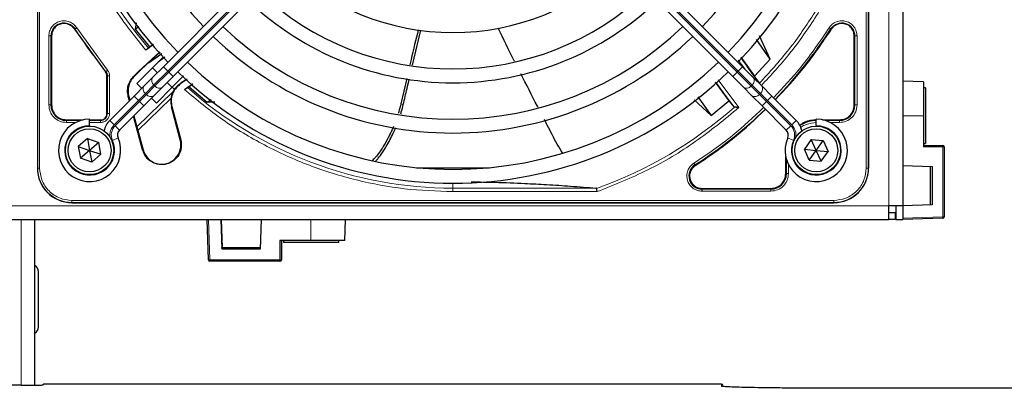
# Paper-space layout 'Blatt3' of a CAD drawing. Header units: millimetres. Extents: x 5 to 418, y 2 to 292.
# Tile 47 of 73: x 91.66 to 115.37, y 215.63 to 224.49. Entities that reach past the tile are written whole.
import ezdxf

# ---------------------------------------------------------------- set-up
doc = ezdxf.new("R2010")
doc.units = ezdxf.units.MM

psp = doc.layouts.new('Blatt3')

# ---------------------------------------------------------------- linework, layer by layer
at = {"color": 7, "linetype": 'Continuous', "lineweight": 18}
for p, q in [((112.5898, 220.0181), (112.5898, 240.1848)), ((92.0868, 239.2764), (92.0868, 220.9264)), ((92.1366, 239.2764), (92.1366, 220.9264)), ((112.043, 220.9264), (112.043, 239.2764)), ((112.0928, 220.9264), (112.0928, 239.2764)), ((95.2225, 223.2576), (100.8744, 228.9096)), ((100.898, 228.886), (95.246, 223.234)), ((103.2817, 228.886), (108.9336, 223.234)), ((108.9572, 223.2576), (103.3052, 228.9096)), ((92.359, 222.4432), (92.359, 224.1034)), ((92.409, 222.4431), (92.409, 224.1034)), ((92.424, 224.1034), (92.409, 224.1034)), ((92.9877, 224.2729), (92.9751, 224.2648)), ((93.0298, 224.2997), (93.7718, 223.2784)), ((111.2045, 224.2648), (111.1919, 224.2729)), ((111.7557, 224.1034), (111.7707, 224.1034)), ((111.7707, 224.1034), (111.7707, 222.4431)), ((111.8206, 224.1034), (111.8206, 222.4432)), ((95.1164, 223.3637), (95.2225, 223.2576)), ((109.0633, 223.3637), (108.9572, 223.2576)), ((109.1187, 223.3082), (108.9607, 223.5238)), ((93.7218, 223.2369), (93.7334, 223.2464)), ((93.7557, 223.1423), (93.7707, 223.1423)), ((93.7707, 223.1423), (93.7707, 222.2348)), ((93.8206, 223.1422), (93.8206, 222.2347)), ((94.401, 223.1315), (94.4134, 223.1282)), ((94.5237, 223.2386), (94.5169, 223.2474)), ((94.8891, 222.9243), (95.2225, 223.2576)), ((95.246, 223.234), (94.9127, 222.9007)), ((95.246, 223.234), (95.2225, 223.2576)), ((95.246, 223.234), (95.3521, 223.128)), ((108.9336, 223.234), (108.8276, 223.128)), ((108.9336, 223.234), (108.9572, 223.2576)), ((108.9336, 223.234), (109.267, 222.9007)), ((109.2905, 222.9243), (108.9572, 223.2576)), ((94.6837, 222.7189), (94.8891, 222.9243)), ((94.9127, 222.9007), (94.7073, 222.6953)), ((94.8891, 222.9243), (94.9127, 222.9007)), ((95.5103, 222.9463), (95.515, 222.9397)), ((108.4749, 223.0513), (108.9724, 222.3804)), ((109.2905, 222.9243), (109.267, 222.9007)), ((109.267, 222.9007), (109.4723, 222.6953)), ((109.4959, 222.7189), (109.2905, 222.9243)), ((94.411, 222.6583), (94.5171, 222.5522)), ((94.4783, 221.9202), (95.3459, 222.758)), ((94.5171, 222.5522), (94.6837, 222.7189)), ((94.7073, 222.6953), (94.5407, 222.5287)), ((94.7073, 222.6953), (94.6837, 222.7189)), ((109.4723, 222.6953), (109.4959, 222.7189)), ((109.4723, 222.6953), (109.639, 222.5287)), ((109.6626, 222.5522), (109.4959, 222.7189)), ((109.7686, 222.6583), (109.6626, 222.5522)), ((92.409, 222.4431), (92.424, 222.4431)), ((93.9318, 221.967), (94.5171, 222.5522)), ((94.5407, 222.5287), (93.9554, 221.9434)), ((94.284, 222.6453), (94.2717, 222.6486)), ((94.5171, 222.5522), (94.5407, 222.5287)), ((94.5407, 222.5287), (94.6467, 222.4226)), ((100.837, 222.4733), (100.8949, 222.4551)), ((109.639, 222.5287), (109.5329, 222.4226)), ((109.6626, 222.5522), (109.639, 222.5287)), ((109.639, 222.5287), (110.2242, 221.9434)), ((110.2478, 221.967), (109.6626, 222.5522)), ((111.7557, 222.4431), (111.7707, 222.4431)), ((93.7557, 222.2348), (93.7707, 222.2348)), ((95.3105, 222.3995), (95.3212, 222.4023)), ((113.4232, 222.1848), (112.9232, 222.1848)), ((92.7815, 222.0856), (92.7815, 222.0706)), ((93.1269, 222.0706), (92.7815, 222.0706)), ((93.0012, 222.0206), (92.7816, 222.0206)), ((93.6065, 222.0706), (93.3398, 222.0706)), ((93.6065, 222.0206), (93.3398, 222.0206)), ((93.6065, 222.0856), (93.6065, 222.0706)), ((93.8258, 222.0731), (93.9318, 221.967)), ((93.9554, 221.9434), (94.0615, 221.8374)), ((110.2242, 221.9434), (110.1182, 221.8374)), ((110.3539, 222.0731), (110.2478, 221.967)), ((111.3982, 222.0706), (111.0527, 222.0706)), ((111.3981, 222.0206), (111.1784, 222.0206)), ((111.3982, 222.0856), (111.3982, 222.0706)), ((93.8893, 221.5924), (94.0267, 221.6526)), ((95.5238, 221.6033), (95.5345, 221.6061)), ((110.2903, 221.5924), (110.153, 221.6526)), ((94.6276, 221.3631), (94.6169, 221.3602)), ((113.891, 221.4363), (113.4232, 221.4363)), ((113.891, 219.7519), (113.891, 221.4363)), ((113.891, 221.4363), (113.9232, 221.4363)), ((107.9184, 220.9993), (107.9265, 220.9867)), ((110.1207, 221.1385), (110.1207, 220.7931)), ((110.1706, 221.0128), (110.1706, 220.7932)), ((92.0815, 220.9264), (92.0868, 220.9264)), ((92.0868, 220.9264), (92.1366, 220.9264)), ((110.1057, 220.7931), (110.1207, 220.7931)), ((112.043, 220.9264), (112.0928, 220.9264)), ((112.0982, 220.9264), (112.0928, 220.9264)), ((102.0898, 220.5598), (102.0898, 220.4417)), ((105.5344, 220.4417), (102.0898, 220.4417)), ((102.0898, 220.3587), (102.0898, 220.4417)), ((105.5632, 220.3587), (102.0898, 220.3587)), ((108.0878, 220.4356), (108.0878, 220.4206)), ((109.7482, 220.4206), (108.0878, 220.4206)), ((109.7481, 220.3706), (108.0879, 220.3706)), ((109.7482, 220.4356), (109.7482, 220.4206)), ((92.9148, 220.1482), (111.2648, 220.1482)), ((92.9148, 220.1482), (92.9148, 220.0984)), ((92.9148, 220.0984), (111.2648, 220.0984)), ((92.9148, 220.0984), (92.9148, 220.0931)), ((111.2648, 220.1482), (111.2648, 220.0984)), ((111.2648, 220.0984), (111.2648, 220.0931)), ((70.7565, 220.0181), (112.5898, 220.0181)), ((91.6898, 215.7022), (91.6898, 219.6848)), ((96.2044, 219.6848), (96.2383, 218.7169)), ((98.6711, 219.1848), (98.6711, 219.6848)), ((112.9232, 219.7181), (113.891, 219.7519)), ((113.891, 219.7519), (113.9232, 219.7519)), ((97.9228, 218.7169), (97.9227, 219.1848)), ((96.2383, 218.7169), (97.9228, 218.7169)), ((97.9562, 218.7181), (97.957, 218.7181)), ((97.9591, 218.7181), (97.96, 218.7181)), ((92.2429, 215.7313), (92.2232, 215.7115)), ((108.5582, 215.6795), (108.5582, 215.7313))]:
    psp.add_line(p, q, dxfattribs=at)
at = {"color": 7, "linetype": 'Continuous', "lineweight": 25}
for p, q in [((112.9232, 240.1848), (112.9232, 220.0181)), ((92.0815, 239.2764), (92.0815, 220.9264)), ((112.0982, 239.2764), (112.0982, 220.9264)), ((112.0982, 220.9264), (112.0982, 229.3965)), ((100.7683, 229.0156), (95.1164, 223.3637)), ((103.4113, 229.0156), (109.0633, 223.3637)), ((92.0815, 228.7021), (92.0815, 220.9264)), ((95.3521, 223.128), (101.004, 228.7799)), ((108.8276, 223.128), (103.1756, 228.7799)), ((94.4653, 224.4147), (94.4388, 224.2689)), ((94.4388, 224.2689), (94.5275, 224.3322)), ((92.424, 224.1034), (92.424, 222.4431)), ((92.9751, 224.2648), (93.7218, 223.2369)), ((94.4388, 224.2689), (94.7852, 223.8405)), ((101.1196, 223.4032), (101.3202, 224.2385)), ((109.7307, 223.5476), (109.4723, 224.1037)), ((111.7557, 222.4431), (111.7557, 224.1034)), ((94.88, 223.8972), (94.6915, 223.7622)), ((94.7852, 223.8405), (94.7582, 223.812)), ((94.7852, 223.8405), (94.8743, 223.9038)), ((109.7307, 223.5476), (109.4, 224.0158)), ((94.5169, 223.2474), (95.034, 223.7226)), ((95.0406, 223.7154), (94.7504, 223.4574)), ((95.0788, 223.6734), (94.7617, 223.4449)), ((94.4766, 222.9596), (95.1113, 223.5943)), ((94.7507, 223.4571), (94.5237, 223.2386)), ((94.7617, 223.4449), (94.7504, 223.4574)), ((95.1164, 223.3637), (94.8581, 223.1054)), ((95.1551, 223.5912), (94.9931, 223.4761)), ((109.0244, 223.591), (109.3538, 223.1322)), ((109.0633, 223.3637), (109.3216, 223.1054)), ((109.3538, 223.1322), (109.7307, 223.5476)), ((93.7557, 222.2348), (93.7557, 223.1423)), ((94.5169, 223.2474), (94.401, 223.1315)), ((94.4134, 223.1282), (94.5237, 223.2386)), ((94.8538, 223.3368), (94.9716, 223.2189)), ((95.0938, 222.8696), (95.3521, 223.128)), ((95.6038, 223.144), (95.3291, 222.8693)), ((109.0859, 222.8696), (108.8276, 223.128)), ((109.4623, 222.9764), (109.3538, 223.1322)), ((94.6527, 222.9), (94.411, 222.6583)), ((94.5945, 222.8418), (94.4766, 222.9596)), ((94.8581, 223.1054), (94.6527, 222.9)), ((95.2073, 222.9832), (95.3252, 222.8654)), ((95.6917, 223.0631), (95.515, 222.9397)), ((95.6246, 222.813), (95.8198, 222.9488)), ((95.8265, 222.9429), (95.7342, 222.8792)), ((100.9771, 223.0797), (100.837, 222.4733)), ((108.407, 222.9904), (108.7354, 222.5402)), ((109.3216, 223.1054), (109.527, 222.9)), ((109.527, 222.9), (109.7686, 222.6583)), ((113.4232, 223.0006), (112.9232, 223.0181)), ((113.4232, 223.0006), (113.4232, 222.1848)), ((94.411, 222.6583), (93.8258, 222.0731)), ((94.6467, 222.4226), (94.8884, 222.6643)), ((94.8884, 222.6643), (95.0938, 222.8696)), ((95.3291, 222.8693), (94.948, 222.4882)), ((95.3849, 222.8176), (95.3291, 222.8693)), ((95.3822, 222.8201), (95.3459, 222.758)), ((95.7342, 222.8792), (95.6954, 222.8612)), ((95.7342, 222.8792), (96.1744, 222.5144)), ((109.2913, 222.6643), (109.0859, 222.8696)), ((109.5329, 222.4226), (109.2913, 222.6643)), ((109.7686, 222.6583), (110.3539, 222.0731)), ((113.4732, 222.8514), (113.4232, 222.8514)), ((113.4732, 222.8514), (113.4732, 221.5206)), ((94.0615, 221.8374), (94.6467, 222.4226)), ((94.2991, 222.5464), (94.2717, 222.6486)), ((94.284, 222.6453), (94.3081, 222.5554)), ((95.297, 222.5949), (94.503, 221.8281)), ((94.948, 222.4882), (94.8302, 222.6061)), ((96.1744, 222.5144), (96.2694, 222.5784)), ((96.3561, 222.5121), (96.1744, 222.5144)), ((107.8979, 222.5689), (108.3121, 222.1882)), ((107.984, 222.636), (108.3121, 222.1882)), ((108.3121, 222.1882), (108.7354, 222.5402)), ((108.7354, 222.5402), (108.8542, 222.3968)), ((110.1182, 221.8374), (109.5329, 222.4226)), ((94.4077, 222.1836), (94.4783, 221.9202)), ((95.5238, 221.6033), (95.3105, 222.3995)), ((95.3212, 222.4023), (95.5345, 221.6061)), ((108.8542, 222.3968), (108.8685, 222.3901)), ((113.4232, 222.1848), (113.4232, 221.4363)), ((92.7815, 222.0856), (93.1864, 222.0856)), ((93.3398, 221.9514), (93.3398, 222.1014)), ((93.3398, 222.0856), (93.6065, 222.0856)), ((93.3398, 221.9514), (93.3398, 221.9348)), ((94.6169, 221.3602), (94.3987, 222.1746)), ((110.8398, 221.9514), (110.8398, 222.1014)), ((110.8398, 221.9514), (110.8398, 221.9348)), ((110.9933, 222.0856), (111.3982, 222.0856)), ((94.4783, 221.9202), (94.6276, 221.3631)), ((93.2858, 221.635), (93.0672, 221.4465)), ((93.2858, 221.635), (93.5584, 221.54)), ((93.2858, 221.635), (93.3398, 221.3514)), ((93.5584, 221.54), (93.3398, 221.3514)), ((93.6124, 221.2564), (93.5584, 221.54)), ((110.7207, 221.6144), (110.5525, 221.3797)), ((110.7207, 221.6144), (111.008, 221.5861)), ((110.8398, 221.3514), (110.7207, 221.6144)), ((110.8398, 221.3514), (111.008, 221.5861)), ((111.008, 221.5861), (111.1271, 221.3231)), ((113.4232, 221.5181), (113.4732, 221.5181)), ((113.4232, 221.4697), (113.8898, 221.4697)), ((113.4732, 221.5206), (113.4732, 221.5181)), ((93.0672, 221.4465), (93.1212, 221.1629)), ((93.0672, 221.4465), (93.3398, 221.3514)), ((93.3398, 221.3514), (93.1212, 221.1629)), ((93.3398, 221.3514), (93.3938, 221.0678)), ((93.3398, 221.3514), (93.6124, 221.2564)), ((93.6124, 221.2564), (93.3938, 221.0678)), ((110.6717, 221.1168), (110.5525, 221.3797)), ((110.5525, 221.3797), (110.8398, 221.3514)), ((110.6717, 221.1168), (110.8398, 221.3514)), ((110.8398, 221.3514), (111.1271, 221.3231)), ((110.9589, 221.0885), (110.8398, 221.3514)), ((110.9589, 221.0885), (111.1271, 221.3231)), ((113.9232, 221.4363), (113.9232, 219.7519)), ((93.3938, 221.0678), (93.1212, 221.1629)), ((110.1057, 220.7931), (110.1057, 221.198)), ((110.6717, 221.1168), (110.9589, 221.0885)), ((101.2148, 220.9348), (102.9648, 220.9348)), ((112.9232, 220.9848), (113.6341, 220.9599)), ((113.5898, 220.0414), (113.5898, 220.9615)), ((113.6341, 220.9599), (113.6341, 220.0429)), ((108.0878, 220.4356), (109.7482, 220.4356)), ((92.9148, 220.0931), (111.2648, 220.0931)), ((92.9148, 220.0931), (101.3849, 220.0931)), ((112.9232, 220.0181), (112.5898, 220.0181)), ((112.5898, 219.6848), (112.5898, 220.0181)), ((112.7398, 219.8514), (112.5898, 219.8514)), ((112.7398, 219.8514), (112.7398, 219.6848)), ((112.7565, 220.0181), (112.7565, 219.6848)), ((113.6341, 220.0429), (112.9232, 220.0181)), ((112.9232, 220.0181), (112.9232, 219.6848)), ((70.7565, 219.6848), (112.5898, 219.6848)), ((92.0232, 215.7042), (92.0232, 219.6848)), ((96.205, 218.7169), (96.1712, 219.6848)), ((96.5293, 218.9738), (96.5044, 219.6848)), ((96.5086, 219.6848), (96.5318, 219.0181)), ((97.4711, 219.6848), (97.4463, 218.9738)), ((99.489, 219.1848), (99.5065, 219.6848)), ((112.7398, 219.6848), (112.5898, 219.6848)), ((112.7565, 219.6848), (112.9232, 219.6848)), ((113.891, 219.7185), (112.9232, 219.6848)), ((96.5229, 219.1848), (96.525, 219.1848)), ((96.5229, 219.1848), (96.5287, 219.0181)), ((96.5308, 219.0181), (96.525, 219.1848)), ((98.6711, 219.1848), (97.9227, 219.1848)), ((97.9561, 219.1848), (97.9562, 218.7181)), ((97.957, 219.1848), (97.957, 218.7181)), ((97.9591, 219.1848), (97.9591, 218.7181)), ((97.96, 218.7181), (97.96, 219.1848)), ((98.0065, 219.1848), (98.0065, 219.1348)), ((99.3398, 219.1348), (98.0065, 219.1348)), ((99.489, 219.1848), (98.6711, 219.1848)), ((99.3398, 219.1348), (99.3398, 219.1848)), ((96.5293, 218.9738), (96.5282, 219.0181)), ((96.5282, 219.0181), (97.4479, 219.0181)), ((97.4463, 218.9738), (96.5293, 218.9738)), ((97.9228, 218.6848), (96.2384, 218.6848)), ((97.9237, 218.6848), (97.9228, 218.6848)), ((97.9237, 218.6848), (97.9258, 218.6848)), ((97.9267, 218.6848), (97.9258, 218.6848)), ((92.1065, 217.1014), (92.1065, 218.4348)), ((91.6898, 215.7022), (81.0898, 215.7022)), ((92.2194, 215.7215), (92.2071, 215.7092)), ((108.5582, 215.7313), (92.2429, 215.7313)), ((116.5898, 215.6295), (111.4232, 215.6295))]:
    psp.add_line(p, q, dxfattribs=at)
for centre, radius in [((93.3398, 221.3514), 0.5833), ((93.3398, 221.3514), 0.5167), ((110.8398, 221.3514), 0.5833), ((110.8398, 221.3514), 0.5167)]:
    psp.add_circle(centre, radius, dxfattribs=at)
for centre, radius, start, end in [((102.0898, 230.1014), 9.5417, 136.00085, 223.99915), ((102.0898, 230.1014), 9.5417, 316.00085, 43.99915), ((102.0898, 230.1014), 9.2083, 136.03708, 223.96292), ((102.0898, 230.1014), 9.2083, 316.03708, 43.96292), ((102.0898, 230.1014), 8.3333, 136.14599, 223.85401), ((102.0898, 230.1014), 8.3333, 316.14599, 43.98368), ((102.0898, 230.1014), 5.9167, 226.61418, 270), ((102.0898, 230.1014), 5.9167, 270, 313.38582), ((102.0898, 230.1014), 6.7917, 226.40617, 313.59383), ((102.0898, 230.1014), 7.125, 226.34037, 270), ((102.0898, 230.1014), 7.125, 270, 313.65963), ((102.0898, 230.1014), 8, 226.19375, 313.80625), ((102.0898, 230.1014), 8.3333, 226.14599, 270), ((102.0898, 230.1014), 8.3333, 270, 313.85401), ((102.0898, 230.1014), 10.8083, 315.88355, 327.36633), ((102.0898, 230.1014), 9.2083, 226.03708, 313.96292), ((122.0478, 232.5957), 15.8406, 214.77699, 217.39093), ((93.6065, 223.1423), 0.1642, 0, 39.36295), ((102.0898, 230.1014), 9.5417, 226.00085, 270), ((102.0898, 230.1014), 9.5417, 270, 313.99915), ((104.5841, 210.1434), 15.6923, 124.65785, 125.32623), ((122.0478, 232.5957), 16.676, 215.2521, 217.70462), ((95.8041, 222.5317), 0.5111, 153.72308, 195), ((92.7815, 222.4431), 0.3725, 180, 270), ((111.3982, 222.4431), 0.3725, 270, 360), ((93.6065, 222.2348), 0.1642, 270, 0), ((102.0898, 230.1014), 10.8083, 302.63367, 314.11645), ((93.3398, 221.3514), 0.75, 90, 23.67631), ((94.1793, 221.7195), 0.5, 135, 168.57951), ((110.8398, 221.3514), 0.75, 156.32369, 90), ((110.0003, 221.7195), 0.5, 11.42049, 45), ((110.8482, 221.3431), 0.7275, 90, 123.67329), ((94.1793, 221.7195), 0.1667, 135, 203.67631), ((110.0003, 221.7195), 0.1667, 336.32369, 45), ((95.0757, 221.4832), 0.4639, 195.00055, 15.00057), ((113.8898, 221.4363), 0.0333, 0, 90), ((108.0878, 220.7348), 0.3142, 122.63367, 270), ((92.9148, 220.9264), 0.8333, 180, 270), ((109.7482, 220.7931), 0.3725, 270, 360), ((111.2648, 220.9264), 0.8333, 270, 0), ((113.8898, 219.7519), 0.0333, 272, 0), ((96.2384, 218.7181), 0.0333, 181.99991, 269.99991), ((97.9237, 218.7181), 0.0333, 270.00009, 0.00009), ((97.9258, 218.7181), 0.0333, 270.00009, 0.00009), ((97.9267, 218.7181), 0.0333, 270.00009, 0.00009), ((91.9398, 218.4348), 0.1667, 0, 60), ((91.9398, 217.1014), 0.1667, 300, 0), ((92.2429, 215.6979), 0.0333, 90, 135)]:
    psp.add_arc(centre, radius, start, end, dxfattribs=at)
at = {"color": 7, "linetype": 'Continuous', "lineweight": 18}
for centre, radius, start, end in [((102.0898, 230.1014), 9.6597, 180, 220.62439), ((92.7232, 224.1034), 0.3142, 32.63367, 180), ((111.4565, 224.1034), 0.3142, 0, 147.36633), ((102.0898, 230.1014), 10.8083, 212.63367, 219.36295), ((94.7642, 222.8259), 0.1339, 146.42175, 233.04947), ((94.9696, 223.0313), 0.1339, 146.42175, 233.04947), ((95.0197, 222.9812), 0.1339, 216.95053, 303.57825), ((109.16, 222.9812), 0.1339, 236.42175, 323.04947), ((109.21, 223.0313), 0.1339, 306.95053, 33.57825), ((109.4154, 222.8259), 0.1339, 306.95053, 33.57825), ((94.8143, 222.7758), 0.1339, 216.95053, 303.57825), ((102.0898, 230.1014), 9.6597, 228.54968, 270), ((109.3653, 222.7758), 0.1339, 236.42175, 323.04947), ((102.0898, 230.1014), 10.2672, 289.69498, 311.31692), ((93.3398, 221.3514), 0.6, 90, 23.67631), ((94.1793, 221.7195), 0.35, 135, 189.63709), ((94.1793, 221.7195), 0.3167, 135, 203.67631), ((110.0003, 221.7195), 0.3167, 336.32369, 45), ((110.8398, 221.3514), 0.6, 156.32369, 90), ((110.0003, 221.7195), 0.35, 350.36291, 45), ((113.6513, 221.4447), 0.2398, 358.01091, 5.98665), ((92.9148, 220.9264), 0.828, 180, 270), ((111.2648, 220.9264), 0.828, 270, 0), ((113.652, 219.7352), 0.2396, 356.0129, 3.9871), ((96.2217, 218.9543), 0.238, 265.99609, 274.00391), ((99.4198, 218.7091), 3.1815, 179.85847, 180.43782), ((101.1043, 218.7091), 3.1815, 179.85847, 180.43782), ((97.9311, 218.9588), 0.242, 268.03238, 275.95525), ((97.9228, 218.7181), 0.0333, 270.00009, 0.00009), ((92.2429, 215.6979), 0.0333, 89.98044, 134.99849)]:
    psp.add_arc(centre, radius, start, end, dxfattribs=at)
at = {"color": 7, "linetype": 'Continuous', "lineweight": 25}
for centre, major_axis, ratio, start_param, end_param in [((91.6898, 215.7115), (0.5333, 0), 0.0174551, 4.712389, 6.2826311), ((108.5582, 215.6979), (0.0238, 0.0238), 0.9826973, 5.5588737, 7.0773101), ((108.5916, 215.6979), (-0.0017, 0.0333), 0.0009121, 4.7123412, 4.7821544)]:
    psp.add_ellipse(centre, major_axis=major_axis, ratio=ratio, start_param=start_param, end_param=end_param, dxfattribs=at)
at = {"color": 7, "linetype": 'Continuous', "lineweight": 18}
for points, knots in [([(94.6915, 223.7622), (94.4539, 224.0594), (93.9764, 224.6564), (93.3975, 225.6543), (92.9297, 226.7137), (92.5956, 227.8226), (92.3858, 228.9571), (92.36, 229.7211), (92.3472, 230.1014)], [0, 0, 0, 0, 0.1653003, 0.3320617, 0.5, 0.6679268, 0.834694, 1, 1, 1, 1]), ([(111.7504, 226.6245), (111.6172, 226.287), (111.3509, 225.6121), (110.8171, 224.6619), (110.1991, 223.7641), (109.7104, 223.2278), (109.4661, 222.9596)], [0, 0, 0, 0, 0.25, 0.5, 0.75, 1, 1, 1, 1]), ([(111.8221, 226.5991), (111.6855, 226.2533), (111.4115, 225.5597), (110.859, 224.5841), (110.2361, 223.6871), (109.7499, 223.161), (109.5175, 222.9095)], [0, 0, 0, 0, 0.25426462, 0.51002156, 0.7657785, 1, 1, 1, 1]), ([(92.359, 224.1034), (92.3625, 224.1414), (92.3696, 224.2194), (92.4269, 224.3257), (92.5129, 224.4085), (92.6192, 224.4586), (92.7358, 224.4737), (92.8528, 224.4504), (92.9584, 224.3917), (93.0064, 224.3298), (93.0298, 224.2997)], [0, 0, 0, 0, 0.1217123, 0.2499997, 0.3782871, 0.4999994, 0.6217118, 0.7499997, 0.8782875, 1, 1, 1, 1]), ([(111.1498, 224.2997), (111.1732, 224.3298), (111.2213, 224.3917), (111.3268, 224.4504), (111.4439, 224.4737), (111.5604, 224.4586), (111.6668, 224.4085), (111.7528, 224.3258), (111.81, 224.2194), (111.8171, 224.1414), (111.8206, 224.1034)], [0, 0, 0, 0, 0.1217127, 0.2499999, 0.378287, 0.4999997, 0.6217125, 0.7499999, 0.8782872, 1, 1, 1, 1]), ([(109.8086, 222.6183), (110.037, 222.8604), (110.5305, 223.3836), (110.9334, 223.9796), (111.1498, 224.2997)], [0, 0, 0, 0, 0.4628256, 1, 1, 1, 1]), ([(111.1498, 224.2997), (111.1552, 224.2963), (111.1658, 224.2895), (111.1795, 224.2808), (111.1893, 224.2745), (111.191, 224.2734), (111.1919, 224.2729)], [0, 0, 0, 0, 0.25, 0.5, 0.75, 1, 1, 1, 1]), ([(93.7718, 223.2784), (93.7669, 223.2744), (93.7572, 223.2663), (93.7447, 223.2559), (93.7358, 223.2485), (93.7342, 223.2471), (93.7334, 223.2464)], [0, 0, 0, 0, 0.2500006, 0.5000007, 0.7500004, 1, 1, 1, 1]), ([(102.0898, 220.3587), (101.7005, 220.3722), (100.9181, 220.3993), (99.7569, 220.6192), (98.6233, 220.9696), (97.5427, 221.4598), (96.5281, 222.0658), (95.9248, 222.5647), (95.6246, 222.813)], [0, 0, 0, 0, 0.1652331, 0.3319994, 0.5, 0.6679894, 0.8347613, 1, 1, 1, 1]), ([(111.8206, 222.4432), (111.8143, 222.3878), (111.8016, 222.2771), (111.7039, 222.1374), (111.5642, 222.0397), (111.4535, 222.027), (111.3981, 222.0206)], [0, 0, 0, 0, 0.2499997, 0.4999995, 0.7499997, 1, 1, 1, 1]), ([(93.8206, 222.2347), (93.8177, 222.2078), (93.8133, 222.1662), (93.7866, 222.1163), (93.759, 222.0823), (93.7249, 222.0546), (93.675, 222.028), (93.6334, 222.0235), (93.6065, 222.0206)], [0, 0, 0, 0, 0.2394455, 0.3695894, 0.4999999, 0.6301439, 0.7605545, 1, 1, 1, 1]), ([(108.9724, 222.3804), (108.6306, 222.0985), (107.9466, 221.5344), (106.7976, 220.853), (105.9745, 220.5235), (105.5632, 220.3587)], [0, 0, 0, 0, 0.3332125, 0.6667773, 1, 1, 1, 1]), ([(107.8915, 221.0414), (108.2117, 221.2579), (108.8076, 221.6608), (109.3308, 222.1542), (109.5729, 222.3826)], [0, 0, 0, 0, 0.5371744, 1, 1, 1, 1]), ([(110.8481, 222.0206), (110.7637, 222.0106), (110.6338, 221.9952), (110.5083, 221.936), (110.4691, 221.9035), (110.4651, 221.9002)], [0, 0, 0, 0, 0.6247077, 0.9609985, 1, 1, 1, 1]), ([(108.0879, 220.3706), (108.0499, 220.3741), (107.9719, 220.3812), (107.8655, 220.4385), (107.7828, 220.5245), (107.7326, 220.6308), (107.7175, 220.7473), (107.7408, 220.8644), (107.7995, 220.9699), (107.8614, 221.018), (107.8915, 221.0414)], [0, 0, 0, 0, 0.1217126, 0.25, 0.3782874, 0.5, 0.6217126, 0.75, 0.8782874, 1, 1, 1, 1]), ([(107.9184, 220.9993), (107.9178, 221.0002), (107.9167, 221.002), (107.9105, 221.0118), (107.9017, 221.0254), (107.8949, 221.0361), (107.8915, 221.0414)], [0, 0, 0, 0, 0.25, 0.5, 0.75, 1, 1, 1, 1]), ([(92.1366, 220.9264), (92.147, 220.8285), (92.163, 220.6779), (92.2601, 220.4968), (92.3605, 220.3721), (92.4852, 220.2717), (92.6663, 220.1746), (92.8169, 220.1586), (92.9148, 220.1482)], [0, 0, 0, 0, 0.2394568, 0.3683607, 0.5, 0.6316393, 0.7605432, 1, 1, 1, 1]), ([(110.1706, 220.7932), (110.1643, 220.7378), (110.1516, 220.6271), (110.0539, 220.4874), (109.9142, 220.3897), (109.8035, 220.377), (109.7481, 220.3706)], [0, 0, 0, 0, 0.2499998, 0.4999995, 0.7499998, 1, 1, 1, 1]), ([(111.2648, 220.1482), (111.3627, 220.1586), (111.5133, 220.1746), (111.6945, 220.2717), (111.8192, 220.3721), (111.9196, 220.4968), (112.0166, 220.6779), (112.0326, 220.8285), (112.043, 220.9264)], [0, 0, 0, 0, 0.2394568, 0.3683607, 0.5, 0.6316393, 0.7605432, 1, 1, 1, 1]), ([(109.7481, 220.3706), (109.7481, 220.377), (109.7481, 220.3896), (109.7481, 220.4058), (109.7482, 220.4175), (109.7482, 220.4195), (109.7482, 220.4206)], [0, 0, 0, 0, 0.2499974, 0.4999983, 0.7499991, 1, 1, 1, 1]), ([(92.2192, 215.7112), (92.2193, 215.7112), (92.2206, 215.7115), (92.2219, 215.7115), (92.2232, 215.7115)], [0, 0, 0, 0, 0.0955481, 1, 1, 1, 1])]:
    psp.add_open_spline(points, degree=3, knots=knots, dxfattribs=at)
at = {"color": 7, "linetype": 'Continuous', "lineweight": 25}
for points in [[(92.7232, 224.4026), (92.684, 224.3981), (92.6055, 224.3891), (92.5066, 224.3199), (92.4375, 224.221), (92.4285, 224.1426), (92.424, 224.1034)], [(92.9751, 224.2648), (92.9601, 224.2848), (92.9302, 224.325), (92.8681, 224.3683), (92.7981, 224.3972), (92.7481, 224.4008), (92.7232, 224.4026)], [(111.4565, 224.4026), (111.4315, 224.4008), (111.3816, 224.3972), (111.3116, 224.3683), (111.2495, 224.325), (111.2195, 224.2848), (111.2045, 224.2648)], [(111.7557, 224.1034), (111.7512, 224.1426), (111.7422, 224.221), (111.673, 224.3199), (111.5741, 224.3891), (111.4957, 224.3981), (111.4565, 224.4026)], [(93.7557, 223.1423), (93.7542, 223.1596), (93.7511, 223.194), (93.7316, 223.2226), (93.7218, 223.2369)], [(95.515, 222.9397), (95.4762, 222.9067), (95.3986, 222.8408), (95.3274, 222.7037), (95.2947, 222.5527), (95.3124, 222.4525), (95.3212, 222.4023)], [(92.424, 222.4431), (92.4293, 222.3962), (92.4401, 222.3025), (92.5228, 222.1844), (92.6409, 222.1017), (92.7346, 222.0909), (92.7815, 222.0856)], [(111.3982, 222.0856), (111.445, 222.0909), (111.5387, 222.1017), (111.6569, 222.1844), (111.7396, 222.3025), (111.7503, 222.3962), (111.7557, 222.4431)], [(93.6065, 222.0856), (93.626, 222.0878), (93.6651, 222.0923), (93.7145, 222.1268), (93.749, 222.1761), (93.7534, 222.2152), (93.7557, 222.2348)], [(95.5345, 221.6061), (95.5437, 221.5442), (95.5621, 221.4204), (95.4969, 221.2393), (95.3726, 221.0966), (95.2018, 221.0124), (95.0119, 220.9999), (94.8329, 221.0613), (94.6858, 221.1856), (94.6399, 221.302), (94.6169, 221.3602)], [(107.9265, 220.9867), (107.9011, 220.9669), (107.8503, 220.9273), (107.8029, 220.8412), (107.7836, 220.746), (107.7957, 220.6492), (107.8377, 220.5612), (107.9053, 220.4915), (107.9916, 220.4446), (108.0558, 220.4386), (108.0878, 220.4356)], [(109.7482, 220.4356), (109.795, 220.4409), (109.8887, 220.4517), (110.0069, 220.5344), (110.0896, 220.6525), (110.1003, 220.7462), (110.1057, 220.7931)]]:
    psp.add_open_spline(points, degree=3, dxfattribs=at)
at = {"color": 7, "linetype": 'Continuous', "lineweight": 18}
for points in [[(92.359, 224.1034), (92.3654, 224.1034), (92.378, 224.1034), (92.3942, 224.1034), (92.4059, 224.1034), (92.4079, 224.1034), (92.409, 224.1034)], [(93.0298, 224.2997), (93.0245, 224.2963), (93.0138, 224.2895), (93.0002, 224.2808), (92.9904, 224.2745), (92.9886, 224.2734), (92.9877, 224.2729)], [(111.8206, 224.1034), (111.8143, 224.1034), (111.8016, 224.1034), (111.7854, 224.1034), (111.7738, 224.1034), (111.7717, 224.1034), (111.7707, 224.1034)], [(93.8206, 223.1422), (93.8143, 223.1422), (93.8016, 223.1422), (93.7854, 223.1423), (93.7738, 223.1423), (93.7717, 223.1423), (93.7707, 223.1423)], [(93.7718, 223.2784), (93.7858, 223.2578), (93.814, 223.2167), (93.8184, 223.167), (93.8206, 223.1422)], [(92.7816, 222.0206), (92.7262, 222.027), (92.6155, 222.0397), (92.4758, 222.1374), (92.3781, 222.2771), (92.3654, 222.3878), (92.359, 222.4432)], [(92.409, 222.4431), (92.4079, 222.4431), (92.4059, 222.4431), (92.3942, 222.4431), (92.378, 222.4432), (92.3654, 222.4432), (92.359, 222.4432)], [(111.8206, 222.4432), (111.8143, 222.4432), (111.8016, 222.4432), (111.7854, 222.4431), (111.7738, 222.4431), (111.7717, 222.4431), (111.7707, 222.4431)], [(93.8206, 222.2347), (93.8143, 222.2347), (93.8016, 222.2347), (93.7854, 222.2347), (93.7738, 222.2347), (93.7717, 222.2347), (93.7707, 222.2348)], [(92.7816, 222.0206), (92.7816, 222.027), (92.7816, 222.0396), (92.7815, 222.0558), (92.7815, 222.0675), (92.7815, 222.0695), (92.7815, 222.0706)], [(93.6065, 222.0206), (93.6065, 222.027), (93.6065, 222.0396), (93.6065, 222.0558), (93.6065, 222.0675), (93.6065, 222.0695), (93.6065, 222.0706)], [(111.3981, 222.0206), (111.3981, 222.027), (111.3981, 222.0396), (111.3981, 222.0558), (111.3981, 222.0675), (111.3982, 222.0695), (111.3982, 222.0706)], [(110.1706, 220.7932), (110.1643, 220.7932), (110.1516, 220.7932), (110.1354, 220.7931), (110.1238, 220.7931), (110.1217, 220.7931), (110.1207, 220.7931)], [(108.0879, 220.3706), (108.0879, 220.377), (108.0879, 220.3896), (108.0878, 220.4058), (108.0878, 220.4175), (108.0878, 220.4195), (108.0878, 220.4206)]]:
    psp.add_open_spline(points, degree=3, dxfattribs=at)
at = {"color": 7, "linetype": 'Continuous', "lineweight": 25}
for points, knots in [([(101.2549, 224.2534), (101.1965, 224.0147), (101.1279, 223.734), (101.0631, 223.4523), (101.0533, 223.4101)], [0, 0, 0, 0, 0.8500867, 1, 1, 1, 1]), ([(103.5708, 223.4954), (103.5699, 223.4972), (103.4346, 223.761), (103.3057, 224.028), (103.1777, 224.2932)], [0, 0, 0, 0, 0.0068377, 1, 1, 1, 1]), ([(109.8546, 222.5724), (110.0838, 222.8154), (110.5805, 223.3419), (110.9861, 223.9418), (111.2045, 224.2648)], [0, 0, 0, 0, 0.46150588, 1, 1, 1, 1]), ([(94.7582, 223.812), (94.7567, 223.8107), (94.7536, 223.8081), (94.7381, 223.7964), (94.7167, 223.7806), (94.7, 223.7684), (94.6915, 223.7622)], [0, 0, 0, 0, 0.2470306, 0.4961199, 0.7474731, 1, 1, 1, 1]), ([(94.2717, 222.6486), (94.2634, 222.6917), (94.2468, 222.7777), (94.267, 222.9086), (94.315, 223.0322), (94.3724, 223.0984), (94.401, 223.1315)], [0, 0, 0, 0, 0.24996339, 0.49999723, 0.74995673, 1, 1, 1, 1]), ([(94.4134, 223.1282), (94.3847, 223.0951), (94.3273, 223.0289), (94.2794, 222.9054), (94.2591, 222.7744), (94.2757, 222.6884), (94.284, 222.6453)], [0, 0, 0, 0, 0.24996339, 0.49999723, 0.74995673, 1, 1, 1, 1]), ([(104.1414, 222.3827), (104.1355, 222.394), (103.9954, 222.6626), (103.8581, 222.9327), (103.7266, 223.1914)], [0, 0, 0, 0, 0.0420154, 1, 1, 1, 1]), ([(95.3849, 222.8176), (95.4025, 222.8417), (95.4368, 222.8887), (95.4862, 222.9274), (95.5103, 222.9463)], [0, 0, 0, 0, 0.5129979, 1, 1, 1, 1]), ([(100.8949, 222.4551), (100.9245, 222.5841), (100.9711, 222.7866), (101.0199, 222.9886), (101.0376, 223.0619)], [0, 0, 0, 0, 0.6367629, 1, 1, 1, 1]), ([(95.6954, 222.8612), (95.6935, 222.8601), (95.6898, 222.8579), (95.673, 222.8467), (95.6505, 222.8313), (95.6332, 222.8191), (95.6246, 222.813)], [0, 0, 0, 0, 0.2448343, 0.4943645, 0.7472903, 1, 1, 1, 1]), ([(100.8371, 222.4733), (100.8209, 222.4067), (100.8016, 222.3274), (100.7768, 222.2502), (100.7728, 222.2379)], [0, 0, 0, 0, 0.8397945, 1, 1, 1, 1]), ([(100.8315, 222.2266), (100.8368, 222.2425), (100.8617, 222.3172), (100.8802, 222.3944), (100.8949, 222.4551)], [0, 0, 0, 0, 0.2126105, 1, 1, 1, 1]), ([(107.9265, 220.9867), (108.2495, 221.2051), (108.8493, 221.6107), (109.3758, 222.1075), (109.6188, 222.3367)], [0, 0, 0, 0, 0.5384941, 1, 1, 1, 1]), ([(108.9724, 222.3804), (108.959, 222.3817), (108.9365, 222.3839), (108.9067, 222.3863), (108.8839, 222.3886), (108.8734, 222.3896), (108.8685, 222.3901)], [0, 0, 0, 0, 0.336126, 0.560864, 0.79606, 1, 1, 1, 1]), ([(104.7312, 221.2909), (104.6873, 221.3609), (104.5519, 221.5767), (104.4191, 221.8516), (104.3158, 222.0484), (104.2924, 222.0931)], [0, 0, 0, 0, 0.2707742, 0.8345925, 1, 1, 1, 1]), ([(110.8482, 222.0856), (110.7487, 222.0782), (110.5975, 222.0669), (110.4791, 221.9763), (110.4386, 221.9452)], [0, 0, 0, 0, 0.65753287, 1, 1, 1, 1]), ([(100.6568, 221.9218), (100.652, 221.9103), (100.634, 221.8666), (100.6001, 221.7924), (100.5578, 221.7052), (100.5034, 221.6007), (100.4349, 221.4805), (100.3457, 221.3416), (100.2639, 221.2328), (100.1983, 221.1543), (100.1644, 221.1214), (100.1497, 221.107)], [0, 0, 0, 0, 0.0376961, 0.1427319, 0.2479003, 0.3329893, 0.5034081, 0.6742327, 0.8469152, 0.9334149, 1, 1, 1, 1]), ([(100.2212, 221.0863), (100.2284, 221.0932), (100.253, 221.1169), (100.3106, 221.1878), (100.3937, 221.2987), (100.4868, 221.4462), (100.5736, 221.6012), (100.6482, 221.7503), (100.6906, 221.8496), (100.7092, 221.8931)], [0, 0, 0, 0, 0.0335525, 0.1149393, 0.2988115, 0.4835575, 0.6690768, 0.8551938, 1, 1, 1, 1]), ([(102.5262, 220.5939), (102.7196, 220.591), (103.1678, 220.5842), (103.7767, 220.5601), (104.3791, 220.5281), (104.9561, 220.4897), (105.3325, 220.4585), (105.5344, 220.4417)], [0, 0, 0, 0, 0.1680284, 0.3892584, 0.56432, 0.7662363, 1, 1, 1, 1]), ([(105.55, 220.4349), (105.5497, 220.4358), (105.5489, 220.4376), (105.5444, 220.4404), (105.5385, 220.4412), (105.5344, 220.4417)], [0, 0, 0, 0, 0.2155213, 0.4481091, 1, 1, 1, 1]), ([(105.5632, 220.3587), (105.5616, 220.3681), (105.5588, 220.3842), (105.555, 220.406), (105.552, 220.4235), (105.5506, 220.4312), (105.55, 220.4349)], [0, 0, 0, 0, 0.2931583, 0.502984, 0.7624143, 1, 1, 1, 1]), ([(111.4232, 215.6295), (111.2876, 215.6296), (111.0151, 215.6298), (110.6141, 215.6313), (110.2055, 215.634), (109.8045, 215.6379), (109.4275, 215.6433), (109.1082, 215.6496), (108.853, 215.6568), (108.6735, 215.6647), (108.5738, 215.6723), (108.5629, 215.6773), (108.5582, 215.6795)], [0, 0, 0, 0, 0.0903641, 0.1816687, 0.2729733, 0.3802799, 0.4875863, 0.5949841, 0.7023828, 0.8097585, 0.9171341, 1, 1, 1, 1])]:
    psp.add_open_spline(points, degree=3, knots=knots, dxfattribs=at)

doc.saveas('drawing.dxf')
